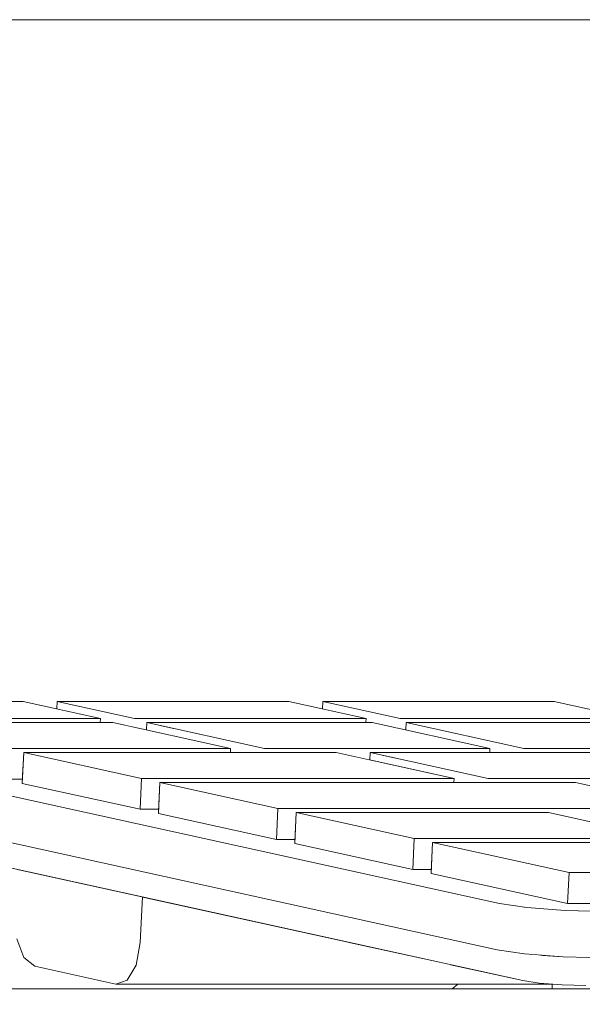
# Model space of a CAD drawing. Header units: millimetres. Extents: x -30280 to 309309, y -17460 to 4378.
# Tile 180 of 256: x 118385 to 118422, y -10687 to -10624. Entities that reach past the tile are written whole.
import ezdxf

# ---------------------------------------------------------------- set-up
doc = ezdxf.new("R2010")
doc.units = ezdxf.units.MM
doc.header["$MEASUREMENT"] = 0
doc.linetypes.add('Wipeout_Contour', pattern=[1000, 0, -1000])
doc.layers.add('P1_PLANTA PRIMERA_3_Nuevo_08_E_Envans secs', color=7, linetype='Continuous')
doc.layers.add('P1_PLANTA PRIMERA_3_Nuevo_09_EI_Mobiliari general', color=7, linetype='Continuous')
doc.layers.add('P1_PLANTA PRIMERA_3_Nuevo_09_EI_Mobiliari general_Pluma_Nº__4', color=252, linetype='Continuous', lineweight=5)

msp = doc.modelspace()

# ---------------------------------------------------------------- wipeouts: each hides what was drawn before it
at = {"color": 254, "linetype": 'Wipeout_Contour', "lineweight": 0, "ltscale": 2494061.376242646}
msp.add_wipeout([(118011.772, -10585.436), (118021.618, -10716.05), (118427.874, -10716.05), (118425.612, -10686.05), (118354.114, -10686.05), (118351.216, -10685.066), (118348.786, -10682.19), (118347.011, -10677.646), (118346.029, -10671.785), (118345.917, -10665.061), (118346.683, -10657.995), (118348.268, -10651.135), (118356.46, -10623.617), (118264.968, -10623.617), (118259.108, -10622.77), (118253.479, -10620.286), (118248.463, -10616.335), (118244.403, -10611.186), (118241.575, -10605.189), (118240.172, -10598.754), (118238.842, -10585.436)], dxfattribs=at).dxf.layer = 'P1_PLANTA PRIMERA_3_Nuevo_09_EI_Mobiliari general'

# ---------------------------------------------------------------- next in the draw order: wipeouts: each hides what was drawn before it
at = {"color": 254, "linetype": 'Wipeout_Contour', "lineweight": 0, "ltscale": 475460.378233}
msp.add_wipeout([(118264.968, -10623.617), (118508.281, -10623.617), (118509.124, -10618.732), (118276.134, -10618.732)], dxfattribs=at).dxf.layer = 'P1_PLANTA PRIMERA_3_Nuevo_09_EI_Mobiliari general'

# ---------------------------------------------------------------- next in the draw order: wipeouts: each hides what was drawn before it
at = {"color": 254, "linetype": 'Wipeout_Contour', "lineweight": 0, "ltscale": 475541.810485}
msp.add_wipeout([(118358.824, -10623.617), (118350.065, -10653.038), (118461.314, -10653.038), (118463.914, -10623.617)], dxfattribs=at).dxf.layer = 'P1_PLANTA PRIMERA_3_Nuevo_09_EI_Mobiliari general'

# ---------------------------------------------------------------- next in the draw order: wipeouts: each hides what was drawn before it
at = {"color": 254, "linetype": 'Wipeout_Contour', "lineweight": 0, "ltscale": 2733312.359484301}
msp.add_wipeout([(118345.917, -10665.061), (118346.029, -10671.785), (118347.011, -10677.646), (118348.786, -10682.19), (118351.216, -10685.066), (118354.114, -10686.05), (118413.149, -10686.05), (118391.462, -10685.751), (118386.235, -10684.602), (118385.076, -10682.838), (118384.96, -10681.304), (118354.741, -10680.969), (118352.423, -10680.182), (118350.479, -10677.881), (118349.059, -10674.246), (118348.274, -10669.557), (118348.184, -10664.178), (118348.797, -10658.525), (118350.065, -10653.038), (118358.824, -10623.617), (118356.46, -10623.617), (118348.268, -10651.135), (118346.683, -10657.995)], dxfattribs=at).dxf.layer = 'P1_PLANTA PRIMERA_3_Nuevo_09_EI_Mobiliari general'

# ---------------------------------------------------------------- next in the draw order: wipeouts: each hides what was drawn before it
at = {"color": 254, "linetype": 'Wipeout_Contour', "lineweight": 0, "ltscale": 475535.487525}
msp.add_wipeout([(118461.274, -10658.525), (118461.314, -10653.038), (118350.065, -10653.038), (118348.797, -10658.525)], dxfattribs=at).dxf.layer = 'P1_PLANTA PRIMERA_3_Nuevo_09_EI_Mobiliari general'
at = {"color": 254, "linetype": 'Wipeout_Contour', "lineweight": 0, "ltscale": 475512.243275}
msp.add_wipeout([(118393.185, -10680.134), (118393.037, -10683.081), (118406.585, -10683.081), (118395.098, -10680.554)], dxfattribs=at).dxf.layer = 'P1_PLANTA PRIMERA_3_Nuevo_09_EI_Mobiliari general'
at = {"color": 254, "linetype": 'Wipeout_Contour', "lineweight": 0, "ltscale": 356690.291379}
msp.add_wipeout([(118413.149, -10686.05), (118419.594, -10686.05), (118413.527, -10685.751)], dxfattribs=at).dxf.layer = 'P1_PLANTA PRIMERA_3_Nuevo_09_EI_Mobiliari general'

# ---------------------------------------------------------------- next in the draw order: wipeouts: each hides what was drawn before it
at = {"color": 254, "linetype": 'Wipeout_Contour', "lineweight": 0, "ltscale": 475536.382821}
msp.add_wipeout([(118462.076, -10664.178), (118461.274, -10658.525), (118348.797, -10658.525), (118348.184, -10664.178)], dxfattribs=at).dxf.layer = 'P1_PLANTA PRIMERA_3_Nuevo_09_EI_Mobiliari general'
at = {"color": 254, "linetype": 'Wipeout_Contour', "lineweight": 0, "ltscale": 475530.050407}
msp.add_wipeout([(118392.771, -10684.531), (118413.176, -10684.531), (118406.585, -10683.081), (118393.037, -10683.081)], dxfattribs=at).dxf.layer = 'P1_PLANTA PRIMERA_3_Nuevo_09_EI_Mobiliari general'

# ---------------------------------------------------------------- next in the draw order: wipeouts: each hides what was drawn before it
at = {"color": 254, "linetype": 'Wipeout_Contour', "lineweight": 0, "ltscale": 2139938.500916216}
msp.add_wipeout([(118462.076, -10664.178), (118348.184, -10664.178), (118348.274, -10669.557), (118366.173, -10669.557), (118368.796, -10669.161), (118370.476, -10669.161), (118370.557, -10667.538), (118385.488, -10667.538), (118387.66, -10668.015), (118402.615, -10667.538), (118404.787, -10668.015), (118419.741, -10667.538), (118421.914, -10668.015), (118436.868, -10667.538), (118439.04, -10668.015), (118453.995, -10667.538), (118456.167, -10668.015), (118463.063, -10667.538)], dxfattribs=at).dxf.layer = 'P1_PLANTA PRIMERA_3_Nuevo_09_EI_Mobiliari general'
at = {"color": 254, "linetype": 'Wipeout_Contour', "lineweight": 0, "ltscale": 475540.4786}
msp.add_wipeout([(118392.195, -10685.509), (118417.618, -10685.509), (118413.176, -10684.531), (118392.771, -10684.531)], dxfattribs=at).dxf.layer = 'P1_PLANTA PRIMERA_3_Nuevo_09_EI_Mobiliari general'

# ---------------------------------------------------------------- next in the draw order: wipeouts: each hides what was drawn before it
at = {"color": 254, "linetype": 'Wipeout_Contour', "lineweight": 0, "ltscale": 475440.927583}
msp.add_wipeout([(118375.545, -10668.635), (118390.476, -10668.635), (118385.488, -10667.538), (118370.557, -10667.538)], dxfattribs=at).dxf.layer = 'P1_PLANTA PRIMERA_3_Nuevo_09_EI_Mobiliari general'
at = {"color": 254, "linetype": 'Wipeout_Contour', "lineweight": 0, "ltscale": 475545.818102}
msp.add_wipeout([(118391.462, -10685.751), (118419.641, -10685.751), (118417.704, -10685.527), (118392.195, -10685.509)], dxfattribs=at).dxf.layer = 'P1_PLANTA PRIMERA_3_Nuevo_09_EI_Mobiliari general'

# ---------------------------------------------------------------- next in the draw order: wipeouts: each hides what was drawn before it
at = {"color": 254, "linetype": 'Wipeout_Contour', "lineweight": 0, "ltscale": 950959.172711}
msp.add_wipeout([(118385.108, -10678.357), (118384.96, -10681.304), (118385.076, -10682.838), (118385.543, -10684.045), (118391.462, -10685.751), (118392.771, -10684.531), (118393.037, -10683.081), (118393.185, -10680.134)], dxfattribs=at).dxf.layer = 'P1_PLANTA PRIMERA_3_Nuevo_09_EI_Mobiliari general'
at = {"color": 254, "linetype": 'Wipeout_Contour', "lineweight": 0, "ltscale": 594496.501892}
msp.add_wipeout([(118417.791, -10683.795), (118417.704, -10685.527), (118418.77, -10685.684), (118418.86, -10683.88), (118417.823, -10683.8)], dxfattribs=at).dxf.layer = 'P1_PLANTA PRIMERA_3_Nuevo_09_EI_Mobiliari general'

# ---------------------------------------------------------------- next in the draw order: wipeouts: each hides what was drawn before it
at = {"color": 254, "linetype": 'Wipeout_Contour', "lineweight": 0, "ltscale": 594391.394352}
msp.add_wipeout([(118368.287, -10674.656), (118417.704, -10685.527), (118417.791, -10683.795), (118416.047, -10683.538), (118368.367, -10673.05)], dxfattribs=at).dxf.layer = 'P1_PLANTA PRIMERA_3_Nuevo_09_EI_Mobiliari general'
at = {"color": 254, "linetype": 'Wipeout_Contour', "lineweight": 0, "ltscale": 475602.482179}
msp.add_wipeout([(118418.86, -10683.88), (118418.77, -10685.684), (118420.256, -10685.799), (118420.347, -10683.992)], dxfattribs=at).dxf.layer = 'P1_PLANTA PRIMERA_3_Nuevo_09_EI_Mobiliari general'

# ---------------------------------------------------------------- next in the draw order: wipeouts: each hides what was drawn before it
at = {"color": 254, "linetype": 'Wipeout_Contour', "lineweight": 0, "ltscale": 475591.373533}
msp.add_wipeout([(118416.047, -10683.538), (118417.823, -10683.8), (118417.973, -10680.816), (118416.197, -10680.555)], dxfattribs=at).dxf.layer = 'P1_PLANTA PRIMERA_3_Nuevo_09_EI_Mobiliari general'
at = {"color": 254, "linetype": 'Wipeout_Contour', "lineweight": 0, "ltscale": 475608.47627}
msp.add_wipeout([(118420.256, -10685.799), (118421.765, -10685.841), (118421.856, -10684.034), (118420.347, -10683.992)], dxfattribs=at).dxf.layer = 'P1_PLANTA PRIMERA_3_Nuevo_09_EI_Mobiliari general'

# ---------------------------------------------------------------- next in the draw order: wipeouts: each hides what was drawn before it
at = {"color": 254, "linetype": 'Wipeout_Contour', "lineweight": 0, "ltscale": 475487.400203}
msp.add_wipeout([(118366.779, -10669.684), (118366.63, -10672.667), (118416.047, -10683.538), (118416.197, -10680.555)], dxfattribs=at).dxf.layer = 'P1_PLANTA PRIMERA_3_Nuevo_09_EI_Mobiliari general'
at = {"color": 254, "linetype": 'Wipeout_Contour', "lineweight": 0, "ltscale": 475599.92791}
msp.add_wipeout([(118417.823, -10683.8), (118420.301, -10683.991), (118420.45, -10681.007), (118417.973, -10680.816)], dxfattribs=at).dxf.layer = 'P1_PLANTA PRIMERA_3_Nuevo_09_EI_Mobiliari general'

# ---------------------------------------------------------------- next in the draw order: wipeouts: each hides what was drawn before it
at = {"color": 254, "linetype": 'Wipeout_Contour', "lineweight": 0, "ltscale": 475609.918161}
msp.add_wipeout([(118420.301, -10683.991), (118422.815, -10684.061), (118422.965, -10681.077), (118420.45, -10681.007)], dxfattribs=at).dxf.layer = 'P1_PLANTA PRIMERA_3_Nuevo_09_EI_Mobiliari general'

# ---------------------------------------------------------------- next in the draw order: wipeouts: each hides what was drawn before it
at = {"color": 254, "linetype": 'Wipeout_Contour', "lineweight": 0, "ltscale": 2972443.685381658}
msp.add_wipeout([(118366.918, -10669.231), (118416.197, -10680.555), (118417.973, -10680.816), (118420.45, -10681.007), (118422.965, -10681.077), (118499.403, -10681.077), (118489.231, -10680.555), (118487.058, -10680.077), (118464.182, -10680.555), (118462.01, -10680.077), (118445.637, -10680.555), (118443.465, -10680.077), (118420.589, -10680.555), (118411.795, -10678.62), (118410.607, -10678.359), (118403.005, -10676.687), (118401.817, -10676.425), (118394.214, -10674.753), (118393.026, -10674.491), (118385.424, -10672.819), (118384.236, -10672.558), (118376.633, -10670.885), (118375.445, -10670.624), (118370.457, -10669.527), (118368.796, -10669.161)], dxfattribs=at).dxf.layer = 'P1_PLANTA PRIMERA_3_Nuevo_09_EI_Mobiliari general'

# ---------------------------------------------------------------- next in the draw order: wipeouts: each hides what was drawn before it
at = {"color": 254, "linetype": 'Wipeout_Contour', "lineweight": 0, "ltscale": 594295.391886}
msp.add_wipeout([(118375.545, -10668.635), (118375.445, -10670.624), (118376.646, -10670.624), (118376.733, -10668.896), (118390.463, -10668.896)], dxfattribs=at).dxf.layer = 'P1_PLANTA PRIMERA_3_Nuevo_09_EI_Mobiliari general'

# ---------------------------------------------------------------- next in the draw order: wipeouts: each hides what was drawn before it
at = {"color": 254, "linetype": 'Wipeout_Contour', "lineweight": 0, "ltscale": 475509.158475}
msp.add_wipeout([(118392.672, -10668.635), (118407.603, -10668.635), (118402.615, -10667.538), (118387.684, -10667.538)], dxfattribs=at).dxf.layer = 'P1_PLANTA PRIMERA_3_Nuevo_09_EI_Mobiliari general'

# ---------------------------------------------------------------- next in the draw order: wipeouts: each hides what was drawn before it
at = {"color": 254, "linetype": 'Wipeout_Contour', "lineweight": 0, "ltscale": 356633.302627}
msp.add_wipeout([(118392.672, -10668.635), (118393.434, -10669.374), (118407.589, -10668.896)], dxfattribs=at).dxf.layer = 'P1_PLANTA PRIMERA_3_Nuevo_09_EI_Mobiliari general'

# ---------------------------------------------------------------- next in the draw order: wipeouts: each hides what was drawn before it
at = {"color": 254, "linetype": 'Wipeout_Contour', "lineweight": 0, "ltscale": 475477.695498}
msp.add_wipeout([(118387.66, -10668.015), (118390.476, -10668.635), (118392.643, -10669.2), (118387.684, -10667.538)], dxfattribs=at).dxf.layer = 'P1_PLANTA PRIMERA_3_Nuevo_09_EI_Mobiliari general'
at = {"color": 254, "linetype": 'Wipeout_Contour', "lineweight": 0, "ltscale": 475577.389446}
msp.add_wipeout([(118409.799, -10668.635), (118424.729, -10668.635), (118419.741, -10667.538), (118404.811, -10667.538)], dxfattribs=at).dxf.layer = 'P1_PLANTA PRIMERA_3_Nuevo_09_EI_Mobiliari general'

# ---------------------------------------------------------------- next in the draw order: wipeouts: each hides what was drawn before it
at = {"color": 254, "linetype": 'Wipeout_Contour', "lineweight": 0, "ltscale": 475545.925145}
msp.add_wipeout([(118404.787, -10668.015), (118407.603, -10668.635), (118409.766, -10669.288), (118404.811, -10667.538)], dxfattribs=at).dxf.layer = 'P1_PLANTA PRIMERA_3_Nuevo_09_EI_Mobiliari general'
at = {"color": 254, "linetype": 'Wipeout_Contour', "lineweight": 0, "ltscale": 475470.529952}
msp.add_wipeout([(118384.336, -10670.569), (118398.864, -10670.569), (118391.262, -10668.896), (118376.733, -10668.896)], dxfattribs=at).dxf.layer = 'P1_PLANTA PRIMERA_3_Nuevo_09_EI_Mobiliari general'

# ---------------------------------------------------------------- next in the draw order: wipeouts: each hides what was drawn before it
at = {"color": 254, "linetype": 'Wipeout_Contour', "lineweight": 0, "ltscale": 594339.630241}
msp.add_wipeout([(118384.336, -10670.569), (118384.236, -10672.558), (118385.437, -10672.558), (118385.524, -10670.83), (118398.851, -10670.83)], dxfattribs=at).dxf.layer = 'P1_PLANTA PRIMERA_3_Nuevo_09_EI_Mobiliari general'

# ---------------------------------------------------------------- next in the draw order: wipeouts: each hides what was drawn before it
at = {"color": 254, "linetype": 'Wipeout_Contour', "lineweight": 0, "ltscale": 475537.159366}
msp.add_wipeout([(118401.06, -10670.569), (118415.589, -10670.569), (118407.986, -10668.896), (118393.458, -10668.896)], dxfattribs=at).dxf.layer = 'P1_PLANTA PRIMERA_3_Nuevo_09_EI_Mobiliari general'

# ---------------------------------------------------------------- next in the draw order: wipeouts: each hides what was drawn before it
at = {"color": 254, "linetype": 'Wipeout_Contour', "lineweight": 0, "ltscale": 594431.194492}
msp.add_wipeout([(118401.047, -10670.83), (118405.68, -10670.83), (118407.852, -10671.308), (118415.576, -10670.83), (118401.06, -10670.569)], dxfattribs=at).dxf.layer = 'P1_PLANTA PRIMERA_3_Nuevo_09_EI_Mobiliari general'

# ---------------------------------------------------------------- next in the draw order: wipeouts: each hides what was drawn before it
at = {"color": 254, "linetype": 'Wipeout_Contour', "lineweight": 0, "ltscale": 475506.353824}
msp.add_wipeout([(118393.434, -10669.374), (118398.864, -10670.569), (118401.047, -10670.83), (118393.458, -10668.896)], dxfattribs=at).dxf.layer = 'P1_PLANTA PRIMERA_3_Nuevo_09_EI_Mobiliari general'
at = {"color": 254, "linetype": 'Wipeout_Contour', "lineweight": 0, "ltscale": 475603.788856}
msp.add_wipeout([(118417.785, -10670.569), (118432.314, -10670.569), (118424.711, -10668.896), (118410.183, -10668.896)], dxfattribs=at).dxf.layer = 'P1_PLANTA PRIMERA_3_Nuevo_09_EI_Mobiliari general'

# ---------------------------------------------------------------- next in the draw order: wipeouts: each hides what was drawn before it
at = {"color": 254, "linetype": 'Wipeout_Contour', "lineweight": 0, "ltscale": 594514.481299}
msp.add_wipeout([(118417.772, -10670.83), (118422.405, -10670.83), (118424.577, -10671.308), (118432.301, -10670.83), (118417.785, -10670.569)], dxfattribs=at).dxf.layer = 'P1_PLANTA PRIMERA_3_Nuevo_09_EI_Mobiliari general'

# ---------------------------------------------------------------- next in the draw order: wipeouts: each hides what was drawn before it
at = {"color": 254, "linetype": 'Wipeout_Contour', "lineweight": 0, "ltscale": 356682.641891}
msp.add_wipeout([(118410.183, -10668.896), (118415.589, -10670.569), (118417.772, -10670.83)], dxfattribs=at).dxf.layer = 'P1_PLANTA PRIMERA_3_Nuevo_09_EI_Mobiliari general'

# ---------------------------------------------------------------- next in the draw order: wipeouts: each hides what was drawn before it
at = {"color": 254, "linetype": 'Wipeout_Contour', "lineweight": 0, "ltscale": 475517.454653}
msp.add_wipeout([(118393.126, -10672.502), (118413.283, -10672.502), (118405.68, -10670.83), (118385.524, -10670.83)], dxfattribs=at).dxf.layer = 'P1_PLANTA PRIMERA_3_Nuevo_09_EI_Mobiliari general'

# ---------------------------------------------------------------- next in the draw order: wipeouts: each hides what was drawn before it
at = {"color": 254, "linetype": 'Wipeout_Contour', "lineweight": 0, "ltscale": 594389.927756}
msp.add_wipeout([(118393.126, -10672.502), (118393.026, -10674.491), (118394.227, -10674.491), (118394.314, -10672.764), (118413.269, -10672.764)], dxfattribs=at).dxf.layer = 'P1_PLANTA PRIMERA_3_Nuevo_09_EI_Mobiliari general'

# ---------------------------------------------------------------- next in the draw order: wipeouts: each hides what was drawn before it
at = {"color": 254, "linetype": 'Wipeout_Contour', "lineweight": 0, "ltscale": 475477.462872}
msp.add_wipeout([(118385.424, -10672.819), (118393.026, -10674.491), (118393.126, -10672.502), (118385.524, -10670.83)], dxfattribs=at).dxf.layer = 'P1_PLANTA PRIMERA_3_Nuevo_09_EI_Mobiliari general'
at = {"color": 254, "linetype": 'Wipeout_Contour', "lineweight": 0, "ltscale": 475595.293991}
msp.add_wipeout([(118415.479, -10672.502), (118430.007, -10672.502), (118422.405, -10670.83), (118407.876, -10670.83)], dxfattribs=at).dxf.layer = 'P1_PLANTA PRIMERA_3_Nuevo_09_EI_Mobiliari general'

# ---------------------------------------------------------------- next in the draw order: wipeouts: each hides what was drawn before it
at = {"color": 254, "linetype": 'Wipeout_Contour', "lineweight": 0, "ltscale": 475609.786555}
msp.add_wipeout([(118415.479, -10672.502), (118421.105, -10672.764), (118423.277, -10673.242), (118429.994, -10672.764)], dxfattribs=at).dxf.layer = 'P1_PLANTA PRIMERA_3_Nuevo_09_EI_Mobiliari general'

# ---------------------------------------------------------------- next in the draw order: wipeouts: each hides what was drawn before it
at = {"color": 254, "linetype": 'Wipeout_Contour', "lineweight": 0, "ltscale": 475564.488469}
msp.add_wipeout([(118407.852, -10671.308), (118413.283, -10672.502), (118415.466, -10672.764), (118407.876, -10670.83)], dxfattribs=at).dxf.layer = 'P1_PLANTA PRIMERA_3_Nuevo_09_EI_Mobiliari general'

# ---------------------------------------------------------------- next in the draw order: wipeouts: each hides what was drawn before it
at = {"color": 254, "linetype": 'Wipeout_Contour', "lineweight": 0, "ltscale": 475566.384004}
msp.add_wipeout([(118421.105, -10672.764), (118394.314, -10672.764), (118401.917, -10674.436), (118428.707, -10674.436)], dxfattribs=at).dxf.layer = 'P1_PLANTA PRIMERA_3_Nuevo_09_EI_Mobiliari general'

# ---------------------------------------------------------------- next in the draw order: wipeouts: each hides what was drawn before it
at = {"color": 254, "linetype": 'Wipeout_Contour', "lineweight": 0, "ltscale": 832242.041064}
msp.add_wipeout([(118401.817, -10676.425), (118403.018, -10676.425), (118403.105, -10674.697), (118419.375, -10674.697), (118421.548, -10675.175), (118428.694, -10674.697), (118401.917, -10674.436)], dxfattribs=at).dxf.layer = 'P1_PLANTA PRIMERA_3_Nuevo_09_EI_Mobiliari general'

# ---------------------------------------------------------------- next in the draw order: wipeouts: each hides what was drawn before it
at = {"color": 254, "linetype": 'Wipeout_Contour', "lineweight": 0, "ltscale": 475513.177705}
msp.add_wipeout([(118394.314, -10672.764), (118394.214, -10674.753), (118401.817, -10676.425), (118401.917, -10674.436)], dxfattribs=at).dxf.layer = 'P1_PLANTA PRIMERA_3_Nuevo_09_EI_Mobiliari general'
at = {"color": 254, "linetype": 'Wipeout_Contour', "lineweight": 0, "ltscale": 475581.144453}
msp.add_wipeout([(118403.105, -10674.697), (118410.707, -10676.37), (118426.978, -10676.37), (118419.375, -10674.697)], dxfattribs=at).dxf.layer = 'P1_PLANTA PRIMERA_3_Nuevo_09_EI_Mobiliari general'

# ---------------------------------------------------------------- next in the draw order: wipeouts: each hides what was drawn before it
at = {"color": 254, "linetype": 'Wipeout_Contour', "lineweight": 0, "ltscale": 594475.314751}
msp.add_wipeout([(118410.607, -10678.359), (118411.809, -10678.359), (118411.895, -10676.631), (118426.965, -10676.631), (118410.707, -10676.37)], dxfattribs=at).dxf.layer = 'P1_PLANTA PRIMERA_3_Nuevo_09_EI_Mobiliari general'

# ---------------------------------------------------------------- next in the draw order: wipeouts: each hides what was drawn before it
at = {"color": 254, "linetype": 'Wipeout_Contour', "lineweight": 0, "ltscale": 475548.892582}
msp.add_wipeout([(118403.005, -10676.687), (118410.607, -10678.359), (118410.707, -10676.37), (118403.105, -10674.697)], dxfattribs=at).dxf.layer = 'P1_PLANTA PRIMERA_3_Nuevo_09_EI_Mobiliari general'
at = {"color": 254, "linetype": 'Wipeout_Contour', "lineweight": 0, "ltscale": 475632.388196}
msp.add_wipeout([(118420.689, -10678.566), (118443.541, -10678.566), (118434.747, -10676.631), (118411.895, -10676.631)], dxfattribs=at).dxf.layer = 'P1_PLANTA PRIMERA_3_Nuevo_09_EI_Mobiliari general'

# ---------------------------------------------------------------- next in the draw order: wipeouts: each hides what was drawn before it
at = {"color": 254, "linetype": 'Wipeout_Contour', "lineweight": 0, "ltscale": 475650.41021}
msp.add_wipeout([(118420.589, -10680.555), (118443.441, -10680.555), (118443.541, -10678.566), (118420.689, -10678.566)], dxfattribs=at).dxf.layer = 'P1_PLANTA PRIMERA_3_Nuevo_09_EI_Mobiliari general'

# ---------------------------------------------------------------- next in the draw order: wipeouts: each hides what was drawn before it
at = {"color": 254, "linetype": 'Wipeout_Contour', "lineweight": 0, "ltscale": 475587.026943}
msp.add_wipeout([(118411.795, -10678.62), (118420.589, -10680.555), (118420.689, -10678.566), (118411.895, -10676.631)], dxfattribs=at).dxf.layer = 'P1_PLANTA PRIMERA_3_Nuevo_09_EI_Mobiliari general'

# ---------------------------------------------------------------- next in the draw order: wipeouts: each hides what was drawn before it
at = {"color": 254, "linetype": 'Wipeout_Contour', "lineweight": 0, "ltscale": 4517650.119343}
msp.add_wipeout([(118907.817, -9376.05), (117667.212, -9376.05), (117667.212, -10716.05), (117990.217, -10716.05), (117983.777, -10619.5), (117966.692, -10503.455), (117971.296, -10502.584), (117974.626, -10502.584), (117973.22, -10493.751), (117995.804, -10486.481), (118228.96, -10486.481), (118206.837, -10264.948), (118206.954, -10258.513), (118208.584, -10252.516), (118211.616, -10247.367), (118215.843, -10243.416), (118220.976, -10240.932), (118232.143, -10236.047), (118237.833, -10235.2), (118657.324, -10235.2), (118663.183, -10236.047), (118668.813, -10238.531), (118673.829, -10242.482), (118677.889, -10247.631), (118680.717, -10253.628), (118682.12, -10260.063), (118699.727, -10436.378), (118710.255, -10436.54), (118728.981, -10437.063), (118803.054, -10437.063), (118815.952, -10436.73), (118822.56, -10436.54), (118826.032, -10436.47), (118839.724, -10436.117), (118850.455, -10435.983), (118874.19, -10437.898), (118890.271, -10439.462), (118907.817, -10443.573)], dxfattribs=at).dxf.layer = 'P1_PLANTA PRIMERA_3_Nuevo_08_E_Envans secs'

# ---------------------------------------------------------------- next in the draw order: linework, layer by layer
at = {"layer": 'P1_PLANTA PRIMERA_3_Nuevo_09_EI_Mobiliari general_Pluma_Nº__4', "color": 252, "linetype": 'Continuous', "lineweight": 5}
for p, q in [((118264.968, -10623.617), (118508.281, -10623.617)), ((118385.488, -10667.538), (118370.557, -10667.538)), ((118390.476, -10668.635), (118385.488, -10667.538)), ((118387.66, -10668.015), (118387.684, -10667.538)), ((118402.614, -10667.538), (118387.684, -10667.538)), ((118387.684, -10667.538), (118392.672, -10668.635)), ((118407.602, -10668.635), (118402.614, -10667.538)), ((118404.787, -10668.015), (118404.811, -10667.538)), ((118419.741, -10667.538), (118404.811, -10667.538)), ((118404.811, -10667.538), (118409.799, -10668.635)), ((118424.729, -10668.635), (118419.741, -10667.538)), ((118375.545, -10668.635), (118390.476, -10668.635)), ((118391.262, -10668.896), (118376.733, -10668.896)), ((118390.463, -10668.896), (118390.476, -10668.635)), ((118398.864, -10670.569), (118391.262, -10668.896)), ((118392.672, -10668.635), (118407.602, -10668.635)), ((118392.672, -10668.635), (118392.672, -10668.635)), ((118393.434, -10669.374), (118393.458, -10668.896)), ((118407.987, -10668.896), (118393.458, -10668.896)), ((118393.458, -10668.896), (118401.06, -10670.569)), ((118407.589, -10668.896), (118407.603, -10668.635)), ((118415.589, -10670.569), (118407.987, -10668.896)), ((118409.799, -10668.635), (118424.729, -10668.635)), ((118409.799, -10668.635), (118409.799, -10668.635)), ((118410.159, -10669.374), (118410.183, -10668.896)), ((118424.712, -10668.896), (118410.183, -10668.896)), ((118410.183, -10668.896), (118417.785, -10670.569)), ((118366.779, -10669.684), (118416.197, -10680.555)), ((118384.335, -10670.569), (118398.864, -10670.569)), ((118398.851, -10670.83), (118398.864, -10670.569)), ((118401.06, -10670.569), (118415.589, -10670.569)), ((118401.06, -10670.569), (118401.06, -10670.569)), ((118415.576, -10670.83), (118415.589, -10670.569)), ((118417.785, -10670.569), (118432.314, -10670.569)), ((118417.785, -10670.569), (118417.785, -10670.569)), ((118385.424, -10672.819), (118385.523, -10670.83)), ((118405.68, -10670.83), (118385.523, -10670.83)), ((118385.523, -10670.83), (118393.126, -10672.502)), ((118413.283, -10672.502), (118405.68, -10670.83)), ((118407.852, -10671.308), (118407.876, -10670.83)), ((118422.405, -10670.83), (118407.876, -10670.83)), ((118407.876, -10670.83), (118415.479, -10672.502)), ((118366.63, -10672.667), (118416.047, -10683.538)), ((118384.236, -10672.558), (118385.437, -10672.558)), ((118393.027, -10674.491), (118393.126, -10672.502)), ((118393.126, -10672.502), (118413.283, -10672.502)), ((118413.269, -10672.764), (118413.283, -10672.502)), ((118415.479, -10672.502), (118430.008, -10672.502)), ((118415.479, -10672.502), (118415.479, -10672.502)), ((118385.424, -10672.819), (118393.027, -10674.491)), ((118394.214, -10674.753), (118394.314, -10672.764)), ((118421.105, -10672.764), (118394.314, -10672.764)), ((118394.314, -10672.764), (118401.917, -10674.436)), ((118428.707, -10674.436), (118421.105, -10672.764)), ((118393.027, -10674.491), (118394.227, -10674.491)), ((118401.817, -10676.426), (118401.917, -10674.436)), ((118401.917, -10674.436), (118428.707, -10674.436)), ((118368.287, -10674.656), (118417.704, -10685.527)), ((118394.214, -10674.753), (118401.817, -10676.426)), ((118403.005, -10676.687), (118403.105, -10674.697)), ((118419.375, -10674.697), (118403.105, -10674.697)), ((118403.105, -10674.697), (118410.707, -10676.37)), ((118426.978, -10676.37), (118419.375, -10674.697)), ((118401.817, -10676.426), (118403.018, -10676.426)), ((118410.607, -10678.359), (118410.707, -10676.37)), ((118410.707, -10676.37), (118426.978, -10676.37)), ((118403.005, -10676.687), (118410.607, -10678.359)), ((118411.795, -10678.62), (118411.895, -10676.632)), ((118434.747, -10676.632), (118411.895, -10676.632)), ((118411.895, -10676.632), (118420.689, -10678.566)), ((118410.607, -10678.359), (118411.808, -10678.359)), ((118411.795, -10678.62), (118420.589, -10680.555)), ((118420.589, -10680.555), (118420.689, -10678.566)), ((118420.689, -10678.566), (118443.541, -10678.566)), ((118393.185, -10680.134), (118393.037, -10683.082)), ((118416.197, -10680.555), (118417.973, -10680.816)), ((118417.973, -10680.816), (118420.45, -10681.007)), ((118420.589, -10680.555), (118443.441, -10680.555)), ((118420.45, -10681.007), (118422.965, -10681.078)), ((118385.543, -10684.045), (118385.075, -10682.838)), ((118393.037, -10683.082), (118392.771, -10684.531)), ((118386.235, -10684.602), (118385.543, -10684.045)), ((118416.047, -10683.538), (118417.823, -10683.8)), ((118417.823, -10683.8), (118420.301, -10683.991)), ((118420.301, -10683.991), (118422.815, -10684.061)), ((118391.462, -10685.751), (118386.235, -10684.602)), ((118392.771, -10684.531), (118392.195, -10685.508)), ((118392.195, -10685.508), (118391.462, -10685.751)), ((118391.462, -10685.752), (118419.641, -10685.752)), ((118413.527, -10685.751), (118413.149, -10686.05)), ((118417.704, -10685.527), (118418.77, -10685.684)), ((118418.77, -10685.684), (118420.256, -10685.799)), ((118419.594, -10685.751), (118419.594, -10686.05)), ((118420.256, -10685.799), (118421.765, -10685.841)), ((118413.149, -10686.05), (118354.114, -10686.05)), ((118419.594, -10686.05), (118413.149, -10686.05)), ((118421.545, -10686.05), (118419.594, -10686.05)), ((118424.123, -10686.05), (118421.545, -10686.05))]:
    msp.add_line(p, q, dxfattribs=at)

doc.saveas('drawing.dxf')
